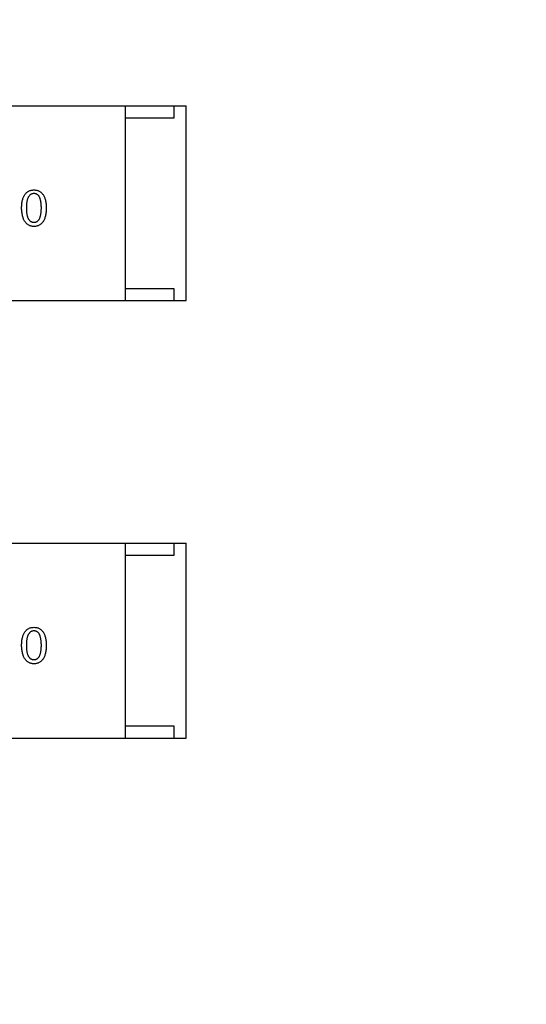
# Model space of a CAD drawing. Header units: millimetres. Extents: x 718 to 1157, y -195 to -52.
# Tile 98 of 156: x 1089 to 1091, y -127 to -123. Entities that reach past the tile are written whole.
import ezdxf

# ---------------------------------------------------------------- set-up
doc = ezdxf.new("R2010")
doc.units = ezdxf.units.MM
doc.header["$LTSCALE"] = 1.21
doc.header["$MEASUREMENT"] = 0
doc.header["$PDMODE"] = 3
doc.header["$PDSIZE"] = 0.3125
doc.layers.get('0').update_dxf_attribs({"linetype": 'CONTINUOUS'})
doc.layers.get('DEFPOINTS').update_dxf_attribs({"linetype": 'CONTINUOUS'})
doc.layers.add('Dim', color=3, linetype='CONTINUOUS', lineweight=25)
doc.styles.get("Standard").update_dxf_attribs({"font": 'txt', "width": 0.8})
doc.dimstyles.get("Standard").update_dxf_attribs({"dimtxt": 0.15625, "dimasz": 0.1875, "dimexe": 0.125, "dimexo": 0.0625, "dimgap": 0.09, "dimtad": 0, "dimtih": 1, "dimtoh": 1, "dimzin": 4, "dimdsep": 46, "dimtxsty": 'Standard', "dimblk": '_FILLED', "dimblk1": '_FILLED', "dimblk2": '_FILLED', "dimcen": 0.09, "dimazin": 1, "dimtp": 0.01, "dimtm": 0.01, "dimtfac": 1, "dimtofl": 0, "dimtmove": 0, "dimatfit": 3, "dimldrblk": '_FILLED', "dimfxl": 1, "dimtolj": 1, "dimtzin": 4, "dimarcsym": 0})

# ---------------------------------------------------------------- blocks, each defined once
blk = doc.blocks.new('_FILLED')
at = {"color": 0, "linetype": 'ByBlock'}
blk.add_solid([(0, 0), (-1, 0.1667), (-1, -0.1667)], dxfattribs=at)
blk = doc.blocks.new('*D41')
at = {"layer": 'DEFPOINTS', "color": 0}
for p in [(1078.3878, -101.7796), (1078.3878, -150.8296), (1143.3384, -150.8296)]:
    blk.add_point(p, dxfattribs=at)
at = {"layer": 'Dim', "color": 0, "lineweight": -2}
for p, q in [((1078.4503, -101.7796), (1143.4634, -101.7796)), ((1143.3384, -104.3196), (1143.3384, -122.3813)), ((1143.3384, -148.2896), (1143.3384, -130.2279)), ((1078.4503, -150.8296), (1143.4634, -150.8296))]:
    blk.add_line(p, q, dxfattribs=at)
at = {"layer": 'Dim', "color": 0, "lineweight": -2, "xscale": 2.54, "yscale": 2.54, "zscale": 2.54}
for p, rotation in [((1143.3384, -101.7796), 90), ((1143.3384, -150.8296), 270)]:
    blk.add_blockref('_FILLED', p, dxfattribs=dict(at, rotation=rotation))
at = {"layer": 'Dim', "color": 0, "insert": (1143.3384, -126.3046), "char_height": 2.5, "attachment_point": 5, "rotation": 90, "line_spacing_factor": 2.5}
blk.add_mtext('\\A1;49.05', dxfattribs=at)

msp = doc.modelspace()

# ---------------------------------------------------------------- linework, layer by layer
at = {"color": 7, "linetype": 'Continuous'}
for p, q in [((1088.093, -123.4643), (1089.693, -123.4643)), ((1089.443, -123.4643), (1089.443, -124.2643)), ((1089.643, -123.4643), (1089.643, -123.5143)), ((1089.693, -124.2643), (1089.693, -123.4643)), ((1089.643, -123.5143), (1089.443, -123.5143)), ((1089.443, -124.2143), (1089.643, -124.2143)), ((1089.643, -124.2143), (1089.643, -124.2643)), ((1088.093, -124.2643), (1089.693, -124.2643)), ((1088.093, -125.261), (1089.693, -125.261)), ((1089.443, -125.261), (1089.443, -126.061)), ((1089.643, -125.261), (1089.643, -125.311)), ((1089.693, -126.061), (1089.693, -125.261)), ((1089.643, -125.311), (1089.443, -125.311)), ((1089.443, -126.011), (1089.643, -126.011)), ((1089.643, -126.011), (1089.643, -126.061)), ((1088.093, -126.061), (1089.693, -126.061))]:
    msp.add_line(p, q, dxfattribs=at)
for points, knots in [([(1089.0172, -123.8833), (1089.0173, -123.8803), (1089.0175, -123.8746), (1089.0182, -123.8663), (1089.0193, -123.8586), (1089.0209, -123.8514), (1089.0227, -123.8448), (1089.025, -123.8388), (1089.0276, -123.8333), (1089.0306, -123.8283), (1089.0339, -123.824), (1089.0377, -123.8202), (1089.0418, -123.817), (1089.0464, -123.8143), (1089.0513, -123.8122), (1089.0565, -123.8107), (1089.0621, -123.8098), (1089.066, -123.8096), (1089.068, -123.8095)], [0, 0, 0, 0, 0.08769, 0.170218, 0.24749, 0.319818, 0.387758, 0.451391, 0.511445, 0.568185, 0.622681, 0.67526, 0.726746, 0.778428, 0.830764, 0.884397, 0.940866, 1, 1, 1, 1]), ([(1089.068, -123.8095), (1089.07, -123.8096), (1089.0739, -123.8098), (1089.0795, -123.8107), (1089.0848, -123.8122), (1089.0896, -123.8143), (1089.0942, -123.817), (1089.0983, -123.8202), (1089.1021, -123.824), (1089.1054, -123.8284), (1089.1084, -123.8333), (1089.111, -123.8388), (1089.1133, -123.8448), (1089.1151, -123.8514), (1089.1167, -123.8586), (1089.1178, -123.8663), (1089.1185, -123.8746), (1089.1187, -123.8803), (1089.1188, -123.8833)], [0, 0, 0, 0, 0.059135, 0.115606, 0.169241, 0.221578, 0.273261, 0.324749, 0.377329, 0.431642, 0.488541, 0.548597, 0.612232, 0.680174, 0.752504, 0.829777, 0.912307, 1, 1, 1, 1]), ([(1089.068, -123.8242), (1089.0667, -123.8243), (1089.0643, -123.8245), (1089.0607, -123.8253), (1089.0574, -123.8265), (1089.0543, -123.8282), (1089.0515, -123.8303), (1089.0489, -123.8329), (1089.0466, -123.836), (1089.0445, -123.8395), (1089.0427, -123.8434), (1089.0411, -123.8478), (1089.0398, -123.8526), (1089.0387, -123.8579), (1089.0379, -123.8636), (1089.0373, -123.8698), (1089.0369, -123.8764), (1089.0369, -123.8809), (1089.0369, -123.8833)], [0, 0, 0, 0, 0.050879, 0.099377, 0.146973, 0.193618, 0.240619, 0.289461, 0.34047, 0.395283, 0.453059, 0.515633, 0.582666, 0.655287, 0.732971, 0.815933, 0.905166, 1, 1, 1, 1]), ([(1089.0983, -123.8833), (1089.0983, -123.8809), (1089.0983, -123.8763), (1089.0979, -123.8696), (1089.0973, -123.8633), (1089.0965, -123.8576), (1089.0954, -123.8523), (1089.0942, -123.8474), (1089.0926, -123.843), (1089.0908, -123.8391), (1089.0888, -123.8356), (1089.0866, -123.8325), (1089.0841, -123.83), (1089.0813, -123.8279), (1089.0783, -123.8262), (1089.0751, -123.8251), (1089.0716, -123.8244), (1089.0692, -123.8243), (1089.068, -123.8242)], [0, 0, 0, 0, 0.096457, 0.187288, 0.27178, 0.350132, 0.423455, 0.491343, 0.554037, 0.612253, 0.666313, 0.717038, 0.764921, 0.811214, 0.856775, 0.902988, 0.950234, 1, 1, 1, 1]), ([(1089.068, -123.9595), (1089.066, -123.9594), (1089.0622, -123.9591), (1089.0567, -123.9581), (1089.0515, -123.9564), (1089.0466, -123.9542), (1089.0422, -123.9514), (1089.0381, -123.9481), (1089.0344, -123.9441), (1089.031, -123.9396), (1089.028, -123.9345), (1089.0253, -123.9289), (1089.0231, -123.9226), (1089.0212, -123.9159), (1089.0196, -123.9085), (1089.0184, -123.9006), (1089.0176, -123.8921), (1089.0173, -123.8863), (1089.0172, -123.8833)], [0, 0, 0, 0, 0.057415, 0.112361, 0.16496, 0.216437, 0.267441, 0.318839, 0.371478, 0.426325, 0.483626, 0.544235, 0.608673, 0.677374, 0.750405, 0.828394, 0.911525, 1, 1, 1, 1]), ([(1089.0369, -123.8833), (1089.0369, -123.8856), (1089.0369, -123.8903), (1089.0373, -123.897), (1089.0379, -123.9032), (1089.0387, -123.909), (1089.0398, -123.9143), (1089.0411, -123.9191), (1089.0427, -123.9235), (1089.0445, -123.9275), (1089.0466, -123.931), (1089.0489, -123.934), (1089.0515, -123.9365), (1089.0543, -123.9387), (1089.0574, -123.9403), (1089.0607, -123.9415), (1089.0643, -123.9421), (1089.0667, -123.9422), (1089.068, -123.9423)], [0, 0, 0, 0, 0.095719, 0.185854, 0.269738, 0.347952, 0.420315, 0.487894, 0.550245, 0.608186, 0.662454, 0.713283, 0.761375, 0.808209, 0.854301, 0.901312, 0.949396, 1, 1, 1, 1]), ([(1089.068, -123.9423), (1089.0692, -123.9422), (1089.0716, -123.9421), (1089.0751, -123.9415), (1089.0783, -123.9403), (1089.0813, -123.9387), (1089.0841, -123.9365), (1089.0866, -123.934), (1089.0888, -123.931), (1089.0908, -123.9275), (1089.0926, -123.9235), (1089.0942, -123.9191), (1089.0954, -123.9143), (1089.0965, -123.909), (1089.0973, -123.9032), (1089.0979, -123.897), (1089.0983, -123.8903), (1089.0983, -123.8856), (1089.0983, -123.8833)], [0, 0, 0, 0, 0.049764, 0.097007, 0.143217, 0.188577, 0.235116, 0.282997, 0.333719, 0.387776, 0.445989, 0.508679, 0.576563, 0.649481, 0.728235, 0.812722, 0.903548, 1, 1, 1, 1]), ([(1089.1188, -123.8833), (1089.1187, -123.8863), (1089.1185, -123.8922), (1089.1178, -123.9008), (1089.1167, -123.9088), (1089.1151, -123.9162), (1089.1133, -123.923), (1089.111, -123.9292), (1089.1084, -123.9349), (1089.1054, -123.94), (1089.1021, -123.9445), (1089.0983, -123.9484), (1089.0942, -123.9518), (1089.0897, -123.9545), (1089.0848, -123.9567), (1089.0795, -123.9583), (1089.0739, -123.9592), (1089.07, -123.9594), (1089.068, -123.9595)], [0, 0, 0, 0, 0.088823, 0.172287, 0.250296, 0.323438, 0.392244, 0.456221, 0.516635, 0.573871, 0.628, 0.680335, 0.731489, 0.782557, 0.834044, 0.886738, 0.942089, 1, 1, 1, 1]), ([(1089.0172, -125.68), (1089.0173, -125.677), (1089.0175, -125.6713), (1089.0182, -125.663), (1089.0193, -125.6553), (1089.0209, -125.6481), (1089.0227, -125.6415), (1089.025, -125.6355), (1089.0276, -125.63), (1089.0306, -125.6251), (1089.0339, -125.6207), (1089.0377, -125.6169), (1089.0418, -125.6137), (1089.0464, -125.611), (1089.0513, -125.6089), (1089.0565, -125.6074), (1089.0621, -125.6065), (1089.066, -125.6063), (1089.068, -125.6062)], [0, 0, 0, 0, 0.08769, 0.170218, 0.24749, 0.319818, 0.387758, 0.451391, 0.511445, 0.568185, 0.622681, 0.67526, 0.726746, 0.778428, 0.830764, 0.884397, 0.940866, 1, 1, 1, 1]), ([(1089.068, -125.621), (1089.0667, -125.621), (1089.0643, -125.6212), (1089.0607, -125.622), (1089.0574, -125.6232), (1089.0543, -125.6249), (1089.0515, -125.627), (1089.0489, -125.6296), (1089.0466, -125.6327), (1089.0445, -125.6362), (1089.0427, -125.6401), (1089.0411, -125.6445), (1089.0398, -125.6493), (1089.0387, -125.6546), (1089.0379, -125.6603), (1089.0373, -125.6665), (1089.0369, -125.6731), (1089.0369, -125.6776), (1089.0369, -125.68)], [0, 0, 0, 0, 0.050879, 0.099377, 0.146973, 0.193618, 0.240619, 0.289461, 0.34047, 0.395283, 0.453059, 0.515633, 0.582666, 0.655287, 0.732971, 0.815933, 0.905166, 1, 1, 1, 1]), ([(1089.068, -125.6062), (1089.07, -125.6063), (1089.0739, -125.6065), (1089.0795, -125.6074), (1089.0848, -125.6089), (1089.0896, -125.611), (1089.0942, -125.6137), (1089.0983, -125.6169), (1089.1021, -125.6207), (1089.1054, -125.6251), (1089.1084, -125.63), (1089.111, -125.6355), (1089.1133, -125.6415), (1089.1151, -125.6481), (1089.1167, -125.6553), (1089.1178, -125.663), (1089.1185, -125.6713), (1089.1187, -125.677), (1089.1188, -125.68)], [0, 0, 0, 0, 0.059135, 0.115606, 0.169241, 0.221578, 0.273261, 0.324749, 0.377329, 0.431642, 0.488541, 0.548597, 0.612232, 0.680174, 0.752504, 0.829777, 0.912307, 1, 1, 1, 1]), ([(1089.0983, -125.68), (1089.0983, -125.6776), (1089.0983, -125.673), (1089.0979, -125.6663), (1089.0973, -125.6601), (1089.0965, -125.6543), (1089.0954, -125.649), (1089.0942, -125.6441), (1089.0926, -125.6397), (1089.0908, -125.6358), (1089.0888, -125.6323), (1089.0866, -125.6292), (1089.0841, -125.6267), (1089.0813, -125.6246), (1089.0783, -125.6229), (1089.0751, -125.6218), (1089.0716, -125.6211), (1089.0692, -125.621), (1089.068, -125.621)], [0, 0, 0, 0, 0.096457, 0.187288, 0.27178, 0.350132, 0.423455, 0.491343, 0.554037, 0.612253, 0.666313, 0.717038, 0.764921, 0.811214, 0.856775, 0.902988, 0.950234, 1, 1, 1, 1]), ([(1089.068, -125.7562), (1089.066, -125.7561), (1089.0622, -125.7559), (1089.0567, -125.7548), (1089.0515, -125.7531), (1089.0466, -125.7509), (1089.0422, -125.7482), (1089.0381, -125.7448), (1089.0344, -125.7408), (1089.031, -125.7363), (1089.028, -125.7312), (1089.0253, -125.7256), (1089.0231, -125.7194), (1089.0212, -125.7126), (1089.0196, -125.7052), (1089.0184, -125.6973), (1089.0176, -125.6888), (1089.0173, -125.683), (1089.0172, -125.68)], [0, 0, 0, 0, 0.057415, 0.112361, 0.16496, 0.216437, 0.267441, 0.318839, 0.371478, 0.426325, 0.483626, 0.544235, 0.608673, 0.677374, 0.750405, 0.828394, 0.911525, 1, 1, 1, 1]), ([(1089.0369, -125.68), (1089.0369, -125.6824), (1089.0369, -125.687), (1089.0373, -125.6937), (1089.0379, -125.6999), (1089.0387, -125.7057), (1089.0398, -125.711), (1089.0411, -125.7158), (1089.0427, -125.7202), (1089.0445, -125.7242), (1089.0466, -125.7277), (1089.0489, -125.7307), (1089.0515, -125.7333), (1089.0543, -125.7354), (1089.0574, -125.737), (1089.0607, -125.7382), (1089.0643, -125.7388), (1089.0667, -125.7389), (1089.068, -125.739)], [0, 0, 0, 0, 0.095719, 0.185854, 0.269738, 0.347952, 0.420315, 0.487894, 0.550245, 0.608186, 0.662454, 0.713283, 0.761375, 0.808209, 0.854301, 0.901312, 0.949396, 1, 1, 1, 1]), ([(1089.068, -125.739), (1089.0692, -125.7389), (1089.0716, -125.7388), (1089.0751, -125.7382), (1089.0783, -125.737), (1089.0813, -125.7354), (1089.0841, -125.7333), (1089.0866, -125.7307), (1089.0888, -125.7277), (1089.0908, -125.7242), (1089.0926, -125.7202), (1089.0942, -125.7158), (1089.0954, -125.711), (1089.0965, -125.7057), (1089.0973, -125.6999), (1089.0979, -125.6937), (1089.0983, -125.687), (1089.0983, -125.6824), (1089.0983, -125.68)], [0, 0, 0, 0, 0.049764, 0.097007, 0.143217, 0.188577, 0.235116, 0.282997, 0.333719, 0.387776, 0.445989, 0.508679, 0.576563, 0.649481, 0.728235, 0.812722, 0.903548, 1, 1, 1, 1]), ([(1089.1188, -125.68), (1089.1187, -125.683), (1089.1185, -125.6889), (1089.1178, -125.6975), (1089.1167, -125.7055), (1089.1151, -125.7129), (1089.1133, -125.7197), (1089.111, -125.7259), (1089.1084, -125.7316), (1089.1054, -125.7367), (1089.1021, -125.7412), (1089.0983, -125.7451), (1089.0942, -125.7485), (1089.0897, -125.7512), (1089.0848, -125.7534), (1089.0795, -125.755), (1089.0739, -125.7559), (1089.07, -125.7561), (1089.068, -125.7562)], [0, 0, 0, 0, 0.088823, 0.172287, 0.250296, 0.323438, 0.392244, 0.456221, 0.516635, 0.573871, 0.628, 0.680335, 0.731489, 0.782557, 0.834044, 0.886738, 0.942089, 1, 1, 1, 1])]:
    msp.add_open_spline(points, degree=3, knots=knots, dxfattribs=at)

# ---------------------------------------------------------------- dimensions: what is measured, and where the dimension line sits
at = {"layer": 'Dim'}
dim = msp.add_linear_dim(base=(1143.3384, -150.8296), p1=(1078.3878, -101.7796), p2=(1078.3878, -150.8296), angle=90, dimstyle='Standard', override={"dimtxt": 2.5, "dimasz": 2.54, "dimtih": 0, "dimtoh": 0, "dimzin": 0, "dimcen": 0.198, "dimadec": 0, "dimazin": 0, "dimtp": 0, "dimtm": 0, "dimtdec": 4, "dimtzin": 0}, dxfattribs=at)
dim.commit()
dim.dimension.update_dxf_attribs({"geometry": '*D41', "text_midpoint": (1143.3384, -126.3046)})

doc.saveas('drawing.dxf')
